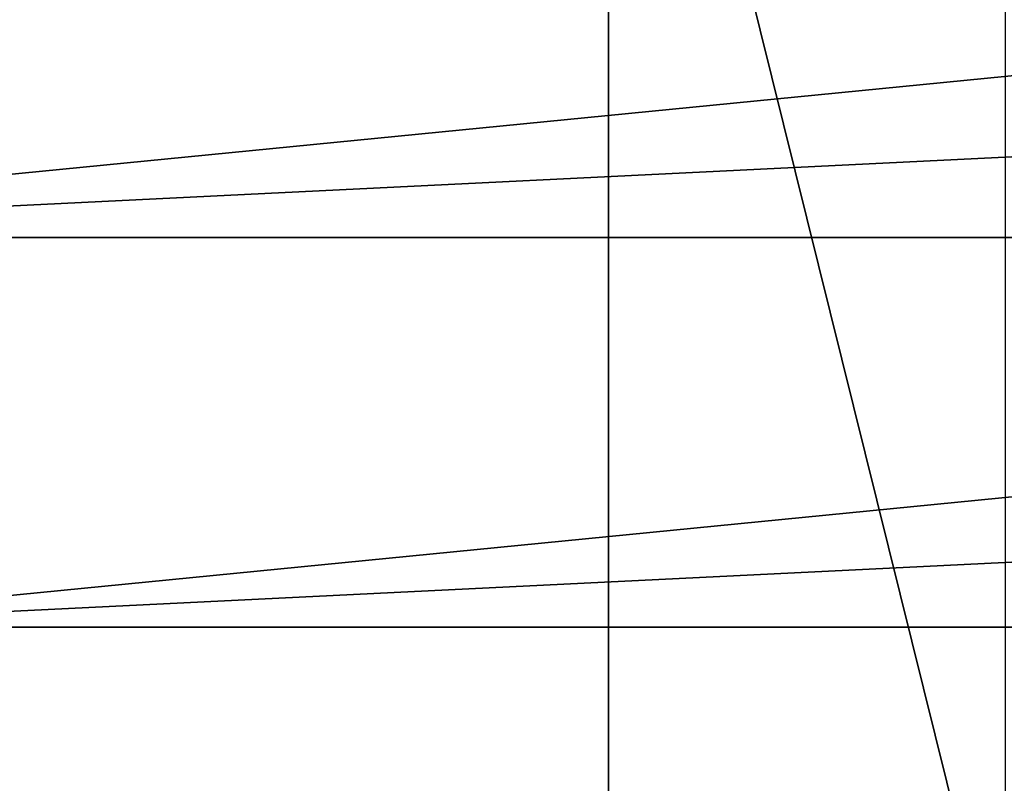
# Model space of a CAD drawing. Header units: inches. Extents: x -9.1 to 9.1, y 0 to 18.8.
# Tile 79 of 256: x 8.5836 to 8.611, y 0.291 to 0.3123. Entities that reach past the tile are written whole.
import ezdxf

# ---------------------------------------------------------------- set-up
doc = ezdxf.new("R2010")
doc.units = ezdxf.units.IN
doc.header["$LTSCALE"] = 65.185185
doc.header["$MEASUREMENT"] = 0
for name, color, linetype in [('243', 7, 'CONTINUOUS'), ('260', 7, 'CONTINUOUS'), ('276', 7, 'CONTINUOUS'), ('794', 7, 'CONTINUOUS'), ('797', 7, 'CONTINUOUS')]:
    doc.layers.add(name, color=color, linetype=linetype)

msp = doc.modelspace()

# ---------------------------------------------------------------- linework, layer by layer
at = {"layer": '243', "color": 252, "linetype": 'Continuous', "true_color": 0x969696}
msp.add_3dface([(8.574397, 0.295398, 7.069), (8.581191, 0.285492, 7.06586), (8.585241, 0.286498, 7.069), (8.574397, 0.295398, 7.069)], dxfattribs=at)
at = {"layer": '260', "color": 252, "linetype": 'Continuous', "true_color": 0x969696}
for points in [[(8.558885, 0.318614, 7.069), (8.565497, 0.306243, 7.069), (8.691115, 0.318614, 7.069), (8.558885, 0.318614, 7.069)], [(8.565497, 0.306243, 7.069), (8.688112, 0.312265, 7.069), (8.691115, 0.318614, 7.069), (8.565497, 0.306243, 7.069)], [(8.565497, 0.306243, 7.069), (8.684502, 0.306242, 7.069), (8.688112, 0.312265, 7.069), (8.565497, 0.306243, 7.069)], [(8.565497, 0.306243, 7.069), (8.574397, 0.295398, 7.069), (8.684502, 0.306242, 7.069), (8.565497, 0.306243, 7.069)], [(8.574397, 0.295398, 7.069), (8.680319, 0.300602, 7.069), (8.684502, 0.306242, 7.069), (8.574397, 0.295398, 7.069)], [(8.574397, 0.295398, 7.069), (8.675602, 0.295398, 7.069), (8.680319, 0.300602, 7.069), (8.574397, 0.295398, 7.069)], [(8.574397, 0.295398, 7.069), (8.585241, 0.286498, 7.069), (8.675602, 0.295398, 7.069), (8.574397, 0.295398, 7.069)], [(8.585241, 0.286498, 7.069), (8.670398, 0.290681, 7.069), (8.675602, 0.295398, 7.069), (8.585241, 0.286498, 7.069)]]:
    msp.add_3dface(points, dxfattribs=at)
at = {"layer": '276', "color": 252, "linetype": 'Continuous', "true_color": 0x969696}
for points in [[(8.6, 0.329023, 6.254), (8.6, 0.18975, 6.254), (8.6, 0.321389, 6.214), (8.6, 0.329023, 6.254)], [(8.6, 0.321389, 6.214), (8.6, 0.18975, 6.254), (8.6, 0.228633, 6.214), (8.6, 0.321389, 6.214)]]:
    msp.add_3dface(points, dxfattribs=at)
at = {"layer": '794', "color": 252, "linetype": 'Continuous', "true_color": 0x969696}
for points in [[(8.6, 0.18975, 6.254), (8.6, 0.329023, 6.254), (8.611039, 0.284539, 6.254), (8.6, 0.18975, 6.254)], [(8.611039, 0.284539, 6.254), (8.6, 0.329023, 6.254), (8.611039, 0.31372, 6.254), (8.611039, 0.284539, 6.254)]]:
    msp.add_3dface(points, dxfattribs=at)
at = {"layer": '797', "color": 252, "linetype": 'Continuous', "true_color": 0x969696}
for points in [[(8.6, 0.321389, 6.214), (8.6, 0.228633, 6.214), (8.509418, 0.31374, 6.214), (8.6, 0.321389, 6.214)], [(8.6, 0.228633, 6.214), (8.512816, 0.3034, 6.214), (8.509418, 0.31374, 6.214), (8.6, 0.228633, 6.214)], [(8.6, 0.228633, 6.214), (8.517137, 0.293411, 6.214), (8.512816, 0.3034, 6.214), (8.6, 0.228633, 6.214)], [(8.6, 0.228633, 6.214), (8.522346, 0.283854, 6.214), (8.517137, 0.293411, 6.214), (8.6, 0.228633, 6.214)]]:
    msp.add_3dface(points, dxfattribs=at)

doc.saveas('drawing.dxf')
